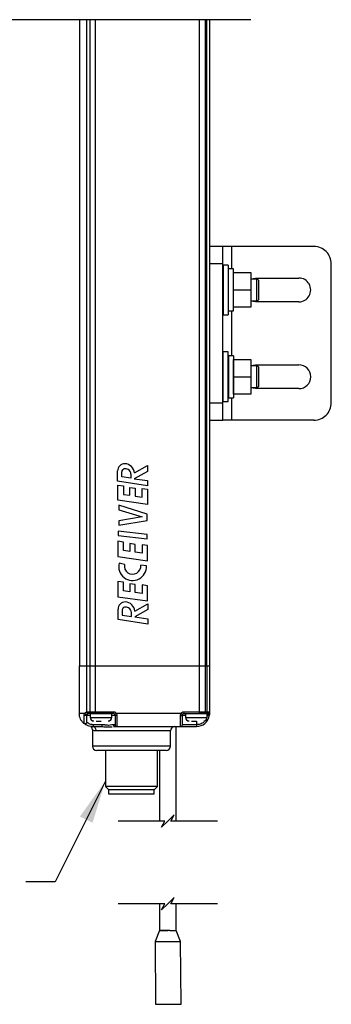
# Model space of a CAD drawing. Header units: inches. Extents: x 0.2 to 10.8, y 0.2 to 8.2.
# Tile 16 of 28: x 6.2 to 7.1, y 2 to 5. Entities that reach past the tile are written whole.
import ezdxf

# ---------------------------------------------------------------- set-up
doc = ezdxf.new("R2010")
doc.units = ezdxf.units.IN
doc.header["$MEASUREMENT"] = 0
doc.layers.add('DIMENSIONS', color=140, linetype='Continuous', lineweight=25)
doc.layers.add('TEXT', color=140, linetype='Continuous', lineweight=25)
doc.dimstyles.new('SLDDIMSTYLE3', dxfattribs={"dimtxt": 0.18, "dimasz": 0.13, "dimexe": 0, "dimexo": 0.0625, "dimgap": 0, "dimtad": 0, "dimtih": 1, "dimtoh": 1, "dimdec": 0, "dimrnd": 1e-09, "dimzin": 0, "dimdsep": 46, "dimtxsty": 'Standard', "dimsah": 1, "dimcen": 0.09, "dimadec": 0, "dimazin": 0, "dimtfac": 0.13, "dimtdec": 0, "dimtofl": 0, "dimtmove": 0, "dimatfit": 3, "dimfxl": 0, "dimfrac": 2, "dimtolj": 1, "dimtzin": 0, "dimarcsym": 0})

msp = doc.modelspace()

# ---------------------------------------------------------------- linework, layer by layer
for p, q in [((6.3354, 4.9703), (6.3354, 3.0159)), ((6.3581, 3.0159), (6.3581, 4.9703)), ((6.3668, 4.9703), (6.3668, 3.0159)), ((6.3835, 4.9703), (6.3835, 3.0159)), ((6.6985, 3.0159), (6.6985, 4.9703)), ((6.7171, 3.0159), (6.7171, 4.9703)), ((6.7214, 3.0159), (6.7214, 4.9703)), ((6.7291, 4.9703), (6.7291, 3.0159)), ((6.7698, 4.284), (6.7304, 4.284)), ((6.7304, 4.2315), (6.7304, 4.284)), ((6.7698, 4.2315), (6.7698, 4.284)), ((6.796, 4.284), (6.7698, 4.284)), ((7.0453, 4.284), (6.796, 4.284)), ((6.796, 4.284), (6.796, 4.2162)), ((6.7304, 3.8115), (6.7304, 4.2315)), ((6.7698, 4.2315), (6.7304, 4.2315)), ((6.7698, 3.8115), (6.7698, 4.2315)), ((7.0978, 3.8115), (7.0978, 4.2315)), ((6.7857, 4.2278), (6.7702, 4.2278)), ((6.7702, 4.2278), (6.7702, 4.0777)), ((6.7857, 4.2278), (6.7857, 4.0777)), ((6.8021, 4.2162), (6.7863, 4.2162)), ((6.7863, 4.0892), (6.7863, 4.2162)), ((6.8021, 4.0892), (6.8021, 4.2162)), ((6.8023, 4.1527), (6.8023, 4.2052)), ((6.8023, 4.2052), (6.8548, 4.2052)), ((6.8548, 4.2052), (6.8548, 4.1527)), ((6.7304, 4.1855), (6.7291, 4.1855)), ((6.7702, 4.1855), (6.7698, 4.1855)), ((6.7863, 4.1855), (6.7857, 4.1855)), ((6.8023, 4.1855), (6.8021, 4.1855)), ((6.8548, 4.1862), (6.8682, 4.1888)), ((6.8721, 4.1855), (6.8548, 4.1855)), ((6.8682, 4.1888), (6.9994, 4.1888)), ((6.8721, 4.1199), (6.8721, 4.1855)), ((6.8787, 4.1265), (6.8787, 4.179)), ((6.8023, 4.1527), (6.8548, 4.1527)), ((6.8023, 4.1002), (6.8023, 4.1527)), ((6.8548, 4.1527), (6.8548, 4.1002)), ((6.7291, 4.1199), (6.7304, 4.1199)), ((6.7698, 4.1199), (6.7702, 4.1199)), ((6.7857, 4.1199), (6.7863, 4.1199)), ((6.8021, 4.1199), (6.8023, 4.1199)), ((6.8548, 4.1199), (6.8721, 4.1199)), ((6.8682, 4.1166), (6.8548, 4.1192)), ((6.9994, 4.1166), (6.8682, 4.1166)), ((6.7863, 4.0892), (6.8021, 4.0892)), ((6.796, 4.0892), (6.796, 3.9537)), ((6.8548, 4.1002), (6.8023, 4.1002)), ((6.7702, 4.0777), (6.7857, 4.0777)), ((6.7857, 3.9653), (6.7702, 3.9653)), ((6.7702, 3.8152), (6.7702, 3.9653)), ((6.7857, 3.8152), (6.7857, 3.9653)), ((6.8021, 3.9537), (6.7863, 3.9537)), ((6.7863, 3.9537), (6.7863, 3.8268)), ((6.8021, 3.9537), (6.8021, 3.8268)), ((6.8023, 3.8903), (6.8023, 3.9428)), ((6.8023, 3.9428), (6.8548, 3.9428)), ((6.8548, 3.9428), (6.8548, 3.8903)), ((6.7304, 3.9231), (6.7291, 3.9231)), ((6.7702, 3.9231), (6.7698, 3.9231)), ((6.7863, 3.9231), (6.7857, 3.9231)), ((6.8023, 3.9231), (6.8021, 3.9231)), ((6.8548, 3.9238), (6.8682, 3.9264)), ((6.8721, 3.9231), (6.8548, 3.9231)), ((6.8682, 3.9264), (6.9994, 3.9264)), ((6.8721, 3.8575), (6.8721, 3.9231)), ((6.8787, 3.864), (6.8787, 3.9165)), ((6.8023, 3.8903), (6.8548, 3.8903)), ((6.8023, 3.8378), (6.8023, 3.8903)), ((6.8548, 3.8903), (6.8548, 3.8378)), ((6.7291, 3.8575), (6.7304, 3.8575)), ((6.7698, 3.8575), (6.7702, 3.8575)), ((6.7857, 3.8575), (6.7863, 3.8575)), ((6.8021, 3.8575), (6.8023, 3.8575)), ((6.8548, 3.8575), (6.8721, 3.8575)), ((6.8682, 3.8542), (6.8548, 3.8567)), ((6.9994, 3.8542), (6.8682, 3.8542)), ((6.7702, 3.8152), (6.7857, 3.8152)), ((6.7863, 3.8268), (6.8021, 3.8268)), ((6.796, 3.8268), (6.796, 3.759)), ((6.8548, 3.8378), (6.8023, 3.8378)), ((6.7304, 3.8115), (6.7698, 3.8115)), ((6.7304, 3.759), (6.7304, 3.8115)), ((6.7698, 3.759), (6.7698, 3.8115)), ((6.7304, 3.759), (6.7698, 3.759)), ((6.796, 3.759), (6.7698, 3.759)), ((7.0453, 3.759), (6.796, 3.759)), ((6.4513, 3.5739), (6.4513, 3.6051)), ((6.5019, 3.5992), (6.5418, 3.6214)), ((6.5418, 3.6214), (6.5418, 3.604)), ((6.464, 3.5874), (6.464, 3.6029)), ((6.4916, 3.5833), (6.464, 3.5874)), ((6.4916, 3.5953), (6.4916, 3.5833)), ((6.5418, 3.604), (6.5018, 3.5818)), ((6.5018, 3.5818), (6.5418, 3.5758)), ((6.5418, 3.5758), (6.5418, 3.5604)), ((6.5418, 3.5604), (6.4513, 3.5739)), ((6.452, 3.5164), (6.452, 3.5624)), ((6.452, 3.5624), (6.4687, 3.56)), ((6.4687, 3.56), (6.4687, 3.5342)), ((6.4877, 3.5315), (6.4877, 3.5554)), ((6.4877, 3.5554), (6.5044, 3.553)), ((6.5044, 3.553), (6.5044, 3.5291)), ((6.5251, 3.5262), (6.5251, 3.552)), ((6.5251, 3.552), (6.5418, 3.5496)), ((6.5418, 3.5496), (6.5418, 3.5036)), ((6.5418, 3.5036), (6.452, 3.5164)), ((6.4687, 3.5342), (6.4877, 3.5315)), ((6.5044, 3.5291), (6.5251, 3.5262)), ((6.4549, 3.5019), (6.4552, 3.4872)), ((6.5406, 3.4747), (6.4549, 3.5019)), ((6.4552, 3.4872), (6.5255, 3.4661)), ((6.5255, 3.4661), (6.4549, 3.4544)), ((6.4549, 3.4409), (6.5406, 3.4557)), ((6.5406, 3.4557), (6.5406, 3.4747)), ((6.4549, 3.4544), (6.4549, 3.4409)), ((6.4531, 3.4234), (6.4531, 3.4098)), ((6.5406, 3.4131), (6.4531, 3.4234)), ((6.4531, 3.4098), (6.5406, 3.3995)), ((6.5406, 3.3995), (6.5406, 3.4131)), ((6.452, 3.3925), (6.452, 3.3464)), ((6.4687, 3.3901), (6.452, 3.3925)), ((6.4687, 3.3643), (6.4687, 3.3901)), ((6.4877, 3.3854), (6.4877, 3.3616)), ((6.5044, 3.3831), (6.4877, 3.3854)), ((6.5044, 3.3592), (6.5044, 3.3831)), ((6.5251, 3.3821), (6.5251, 3.3563)), ((6.5418, 3.3797), (6.5251, 3.3821)), ((6.5418, 3.3336), (6.5418, 3.3797)), ((6.452, 3.3464), (6.5418, 3.3336)), ((6.4877, 3.3616), (6.4687, 3.3643)), ((6.5251, 3.3563), (6.5044, 3.3592)), ((6.4723, 3.3225), (6.4556, 3.3259)), ((6.5386, 3.3182), (6.5213, 3.3204)), ((6.452, 3.2708), (6.452, 3.2247)), ((6.4687, 3.2684), (6.452, 3.2708)), ((6.4687, 3.2426), (6.4687, 3.2684)), ((6.4877, 3.2637), (6.4877, 3.2399)), ((6.5044, 3.2614), (6.4877, 3.2637)), ((6.5044, 3.2375), (6.5044, 3.2614)), ((6.5251, 3.2604), (6.5251, 3.2346)), ((6.5418, 3.258), (6.5251, 3.2604)), ((6.5418, 3.2119), (6.5418, 3.258)), ((6.452, 3.2247), (6.5418, 3.2119)), ((6.4877, 3.2399), (6.4687, 3.2426)), ((6.5251, 3.2346), (6.5044, 3.2375)), ((6.5031, 3.181), (6.543, 3.2031)), ((6.543, 3.2031), (6.543, 3.1857)), ((6.4525, 3.1556), (6.4525, 3.1868)), ((6.4652, 3.1846), (6.4652, 3.1692)), ((6.4652, 3.1692), (6.4929, 3.165)), ((6.4929, 3.165), (6.4929, 3.177)), ((6.543, 3.1857), (6.5031, 3.1635)), ((6.5031, 3.1635), (6.543, 3.1575)), ((6.543, 3.1575), (6.543, 3.1421)), ((6.543, 3.1421), (6.4525, 3.1556)), ((6.3354, 3.0159), (6.3581, 3.0159)), ((6.3354, 2.8716), (6.3354, 3.0159)), ((6.3581, 3.0159), (6.3668, 3.0159)), ((6.3581, 2.8763), (6.3581, 3.0159)), ((6.3668, 3.0159), (6.3835, 3.0159)), ((6.3668, 3.0159), (6.3668, 2.8768)), ((6.3835, 3.0159), (6.6985, 3.0159)), ((6.3835, 3.0159), (6.3835, 2.8768)), ((6.6985, 3.0159), (6.7171, 3.0159)), ((6.6985, 2.8768), (6.6985, 3.0159)), ((6.7171, 3.0159), (6.7214, 3.0159)), ((6.7171, 2.8768), (6.7171, 3.0159)), ((6.7214, 3.0159), (6.7291, 3.0159)), ((6.7214, 3.0159), (6.7214, 2.8768)), ((6.7291, 3.0159), (6.7291, 2.8768)), ((6.3416, 2.8716), (6.3354, 2.8716)), ((6.3581, 2.8763), (6.3614, 2.8768)), ((6.3584, 2.8455), (6.3584, 2.8663)), ((6.3584, 2.8663), (6.3682, 2.8663)), ((6.3614, 2.8768), (6.3668, 2.8768)), ((6.362, 2.8713), (6.3636, 2.8716)), ((6.3691, 2.8716), (6.3636, 2.8716)), ((6.3668, 2.8768), (6.3835, 2.8768)), ((6.3682, 2.8706), (6.3682, 2.8597)), ((6.4338, 2.8706), (6.3682, 2.8706)), ((6.3682, 2.8597), (6.4338, 2.8597)), ((6.3835, 2.8716), (6.3691, 2.8716)), ((6.378, 2.8709), (6.378, 2.8706)), ((6.4019, 2.8709), (6.378, 2.8709)), ((6.3835, 2.8768), (6.4384, 2.8768)), ((6.3835, 2.8768), (6.3835, 2.8716)), ((6.4384, 2.8716), (6.3835, 2.8716)), ((6.424, 2.8709), (6.4019, 2.8709)), ((6.424, 2.8709), (6.424, 2.8716)), ((6.424, 2.8706), (6.424, 2.8709)), ((6.4338, 2.8597), (6.4338, 2.8706)), ((6.4338, 2.8663), (6.4437, 2.8663)), ((6.4384, 2.8768), (6.4384, 2.8716)), ((6.4437, 2.8663), (6.4437, 2.8374)), ((6.6432, 2.8716), (6.4475, 2.8716)), ((6.4489, 2.8655), (6.4489, 2.8322)), ((6.6418, 2.8322), (6.6418, 2.8655)), ((6.6471, 2.8374), (6.6471, 2.8663)), ((6.6471, 2.8663), (6.6569, 2.8663)), ((6.6523, 2.8768), (6.6985, 2.8768)), ((6.6523, 2.8716), (6.6523, 2.8768)), ((6.6523, 2.8716), (6.6985, 2.8716)), ((6.6569, 2.8706), (6.6569, 2.8597)), ((6.7225, 2.8706), (6.6569, 2.8706)), ((6.6569, 2.8597), (6.7225, 2.8597)), ((6.6668, 2.8716), (6.6668, 2.8709)), ((6.6668, 2.8709), (6.6668, 2.8706)), ((6.6906, 2.8709), (6.6668, 2.8709)), ((6.7127, 2.8709), (6.6906, 2.8709)), ((6.6985, 2.8716), (6.6985, 2.8768)), ((6.6985, 2.8768), (6.7171, 2.8768)), ((6.7134, 2.8716), (6.6985, 2.8716)), ((6.7127, 2.8706), (6.7127, 2.8709)), ((6.7177, 2.8716), (6.7134, 2.8716)), ((6.7171, 2.8768), (6.7214, 2.8768)), ((6.7238, 2.8716), (6.7177, 2.8716)), ((6.7214, 2.8768), (6.7291, 2.8768)), ((6.7225, 2.8597), (6.7225, 2.8706)), ((6.7225, 2.8663), (6.7234, 2.8663)), ((6.7234, 2.8663), (6.7225, 2.8636)), ((6.7238, 2.8716), (6.7238, 2.8689)), ((6.7291, 2.8768), (6.7291, 2.8716)), ((6.35, 2.841), (6.3498, 2.8415)), ((6.35, 2.841), (6.351, 2.8403)), ((6.3584, 2.8455), (6.3582, 2.8443)), ((6.3584, 2.8455), (6.3582, 2.8443)), ((6.3585, 2.845), (6.3584, 2.8455)), ((6.3748, 2.8322), (6.404, 2.8322)), ((6.4037, 2.8374), (6.3776, 2.8374)), ((6.386, 2.8487), (6.401, 2.8487)), ((6.4437, 2.8374), (6.4384, 2.8374)), ((6.4388, 2.8319), (6.443, 2.8322)), ((6.443, 2.8322), (6.4489, 2.8322)), ((6.4489, 2.8322), (6.6418, 2.8322)), ((6.5971, 2.8315), (6.5777, 2.8315)), ((6.6285, 2.8315), (6.6198, 2.8315)), ((6.6285, 2.5462), (6.6285, 2.8315)), ((6.6418, 2.8322), (6.6897, 2.8322)), ((6.6897, 2.8374), (6.6471, 2.8374)), ((6.6747, 2.8487), (6.6897, 2.8487)), ((6.6897, 2.8487), (6.6897, 2.8374)), ((6.6897, 2.8374), (6.6897, 2.8322)), ((6.3748, 2.8208), (6.3748, 2.7731)), ((6.611, 2.8191), (6.3866, 2.8191)), ((6.611, 2.7731), (6.611, 2.8191)), ((6.4938, 2.7731), (6.3748, 2.7731)), ((6.611, 2.7731), (6.4938, 2.7731)), ((6.5978, 2.76), (6.3879, 2.76)), ((6.4285, 2.76), (6.3912, 2.76)), ((6.4141, 2.76), (6.4141, 2.6511)), ((6.4929, 2.76), (6.4285, 2.76)), ((6.5572, 2.76), (6.4929, 2.76)), ((6.5946, 2.76), (6.5572, 2.76)), ((6.5716, 2.6511), (6.5716, 2.76)), ((6.5777, 2.76), (6.5777, 2.5462)), ((6.4141, 2.6511), (6.4233, 2.6419)), ((6.5716, 2.6511), (6.4141, 2.6511)), ((6.5624, 2.6419), (6.5716, 2.6511)), ((6.4233, 2.6419), (6.4929, 2.6419)), ((6.424, 2.6419), (6.424, 2.6288)), ((6.424, 2.6288), (6.5618, 2.6288)), ((6.4929, 2.6419), (6.5624, 2.6419)), ((6.5618, 2.6288), (6.5618, 2.6419)), ((6.5777, 2.2962), (6.5777, 2.2148)), ((6.6285, 2.2149), (6.6285, 2.2962)), ((6.5777, 2.2146), (6.5648, 2.1817)), ((6.5777, 2.2148), (6.6031, 2.2148)), ((6.6093, 2.2148), (6.6031, 2.2148)), ((6.6418, 2.1822), (6.6285, 2.215)), ((6.5648, 2.1817), (6.5661, 1.9918)), ((6.6431, 1.9923), (6.6418, 2.1822))]:
    msp.add_line(p, q)
at = {"flags": 128}
for points in [[(6.3514, 2.8716), (6.3447, 2.8716), (6.3416, 2.8716)], [(6.3498, 2.8415), (6.3498, 2.8443), (6.3498, 2.8496), (6.3498, 2.8569), (6.3498, 2.8655)], [(6.3584, 2.8663), (6.3585, 2.8673), (6.3587, 2.8681)], [(6.3589, 2.8686), (6.3592, 2.8692), (6.3596, 2.8697)], [(6.3614, 2.8768), (6.3614, 2.8758), (6.3616, 2.8748), (6.3618, 2.8739), (6.362, 2.8731), (6.3624, 2.8724), (6.3628, 2.872), (6.3632, 2.8717), (6.3636, 2.8716)], [(6.3617, 2.8712), (6.3626, 2.8715), (6.3636, 2.8716)], [(6.3691, 2.8716), (6.3686, 2.8717), (6.3682, 2.872), (6.3678, 2.8724), (6.3675, 2.8731), (6.3672, 2.8739), (6.367, 2.8748), (6.3669, 2.8758), (6.3668, 2.8768)], [(6.4475, 2.8716), (6.4458, 2.8705), (6.4443, 2.8697), (6.4433, 2.8691), (6.443, 2.8689)], [(6.3776, 2.8374), (6.3776, 2.8364), (6.3774, 2.8354), (6.3771, 2.8345), (6.3768, 2.8337), (6.3764, 2.8331), (6.3759, 2.8326), (6.3753, 2.8323), (6.3748, 2.8322)], [(6.6031, 2.2148), (6.5982, 2.2147), (6.5934, 2.2147), (6.589, 2.2147), (6.5852, 2.2147), (6.582, 2.2146), (6.5797, 2.2146), (6.5782, 2.2146), (6.5777, 2.2146)], [(6.6093, 2.2148), (6.6179, 2.2148), (6.6239, 2.2149), (6.6275, 2.2149), (6.6283, 2.2149)], [(6.5648, 2.1817), (6.5672, 2.1817), (6.5738, 2.1818), (6.5841, 2.1818), (6.5966, 2.1819), (6.61, 2.182), (6.6226, 2.1821), (6.6328, 2.1822), (6.6395, 2.1822), (6.6418, 2.1822)], [(6.5661, 1.9918), (6.5685, 1.9918), (6.5752, 1.9918), (6.5854, 1.9919), (6.598, 1.992), (6.6113, 1.9921), (6.6239, 1.9922), (6.6341, 1.9922), (6.6408, 1.9923), (6.6431, 1.9923)]]:
    msp.add_lwpolyline(points, dxfattribs=at)
for centre, radius, start, end in [((7.0453, 4.2315), 0.0525, 359.9999, 90), ((6.8721, 4.179), 0.00656, 0.0015, 89.9993), ((6.9994, 4.1527), 0.0361, 269.9998, 90.0002), ((6.8721, 4.1265), 0.00656, 270.0007, 359.9985), ((6.8721, 3.9165), 0.00656, 359.9998, 89.9993), ((6.9994, 3.8903), 0.0361, 270, 90), ((6.8721, 3.864), 0.00656, 269.9978, 0.0014), ((7.0453, 3.8115), 0.0525, 270, 0.0001), ((6.4731, 3.6054), 0.0218, 90.0001, 180.8016), ((6.4724, 3.6029), 0.00847, 103.6953, 179.9996), ((6.4744, 3.5955), 0.0162, 57.5621, 104.2247), ((6.472, 3.5973), 0.0299, 3.6637, 87.9244), ((6.4762, 3.5953), 0.0155, 359.9996, 63.4593), ((6.4965, 3.3159), 0.0421, 166.3595, 3.0571), ((6.4966, 3.3176), 0.0248, 168.6707, 6.2665), ((6.4744, 3.1871), 0.0218, 90.0002, 180.8014), ((6.4737, 3.1846), 0.00847, 103.6953, 179.9996), ((6.4757, 3.1772), 0.0162, 57.563, 104.2222), ((6.4733, 3.1791), 0.0299, 3.6636, 87.9238), ((6.4774, 3.177), 0.0155, 359.9996, 63.4593), ((6.3791, 2.8597), 0.0109, 180.0004, 269.9996), ((6.4229, 2.8597), 0.0109, 270.0004, 359.9996), ((6.4384, 2.8663), 0.00525, 29.9968, 90.0025), ((6.6523, 2.8663), 0.00525, 150.0071, 179.9922), ((6.6523, 2.8663), 0.00525, 90.0002, 149.9937), ((6.6678, 2.8597), 0.0109, 180, 270), ((6.6897, 2.8716), 0.0394, 269.9999, 351.1505), ((6.7116, 2.8597), 0.0109, 270, 0), ((6.7124, 2.8761), 0.00469, 281.426, 8.0469), ((6.7168, 2.8761), 0.00469, 281.4279, 8.0449), ((6.7238, 2.8768), 0.00525, 270.0071, 359.994), ((6.425, 2.8361), 0.0214, 176.4952, 190.6224), ((6.4489, 2.8374), 0.00525, 179.9978, 270.0011), ((6.6241, 2.8191), 0.0131, 90.0004, 179.9992), ((6.6418, 2.8374), 0.00525, 269.998, 0.0031), ((6.3879, 2.7731), 0.0131, 180.0012, 269.9995), ((6.5979, 2.7731), 0.0131, 270.0007, 359.9985)]:
    msp.add_arc(centre, radius, start, end)
for points, knots in [([(6.35, 2.841), (6.3478, 2.8429), (6.3435, 2.8469), (6.339, 2.8545), (6.3359, 2.8628), (6.3356, 2.8686), (6.3354, 2.8716)], [0, 0, 0, 0, 0.250001, 0.499998, 0.750002, 1, 1, 1, 1]), ([(6.3498, 2.8655), (6.3498, 2.8666), (6.35, 2.8687), (6.3509, 2.8706), (6.3514, 2.8716)], [0, 0, 0, 0, 0.492606, 1, 1, 1, 1]), ([(6.3584, 2.8663), (6.3583, 2.8662), (6.3581, 2.8659), (6.3574, 2.8657), (6.3565, 2.8655), (6.3553, 2.8653), (6.3539, 2.8653), (6.3525, 2.8653), (6.3511, 2.8653), (6.3502, 2.8655), (6.3498, 2.8655)], [0, 0, 0, 0, 0.040325, 0.115337, 0.226624, 0.367369, 0.527335, 0.694475, 0.856099, 1, 1, 1, 1]), ([(6.3514, 2.8716), (6.3523, 2.8726), (6.3541, 2.8748), (6.3567, 2.8758), (6.3581, 2.8763)], [0, 0, 0, 0, 0.474385, 1, 1, 1, 1]), ([(6.3591, 2.8689), (6.359, 2.8688), (6.3587, 2.8686), (6.358, 2.8685), (6.3571, 2.8685), (6.356, 2.8689), (6.3547, 2.8694), (6.3535, 2.87), (6.3523, 2.8708), (6.3517, 2.8713), (6.3514, 2.8716)], [0, 0, 0, 0, 0.048958, 0.120414, 0.226117, 0.367073, 0.532645, 0.704528, 0.864339, 1, 1, 1, 1]), ([(6.362, 2.8713), (6.3617, 2.8713), (6.3611, 2.8713), (6.3605, 2.8718), (6.3599, 2.8724), (6.3594, 2.8732), (6.3589, 2.8742), (6.3584, 2.8752), (6.3582, 2.8759), (6.3581, 2.8763)], [0, 0, 0, 0, 0.128499, 0.224923, 0.348507, 0.497, 0.662544, 0.834023, 1, 1, 1, 1]), ([(6.3584, 2.8663), (6.3584, 2.8667), (6.3584, 2.8677), (6.3588, 2.8685), (6.3591, 2.8689)], [0, 0, 0, 0, 0.473035, 1, 1, 1, 1]), ([(6.3591, 2.8689), (6.3594, 2.8694), (6.36, 2.8703), (6.3611, 2.8709), (6.3617, 2.8712), (6.3619, 2.8713), (6.362, 2.8713)], [0, 0, 0, 0, 0.485487, 0.833125, 0.939276, 1, 1, 1, 1]), ([(6.4384, 2.8768), (6.4393, 2.8767), (6.4412, 2.8766), (6.4437, 2.8755), (6.4459, 2.8738), (6.447, 2.8723), (6.4475, 2.8716)], [0, 0, 0, 0, 0.249214, 0.499938, 0.749223, 1, 1, 1, 1]), ([(6.443, 2.8689), (6.4432, 2.8685), (6.4436, 2.8677), (6.4436, 2.8668), (6.4437, 2.8663)], [0, 0, 0, 0, 0.513371, 1, 1, 1, 1]), ([(6.4489, 2.8655), (6.4482, 2.8655), (6.447, 2.8655), (6.4454, 2.8657), (6.4442, 2.8658), (6.4438, 2.8662), (6.4437, 2.8663)], [0, 0, 0, 0, 0.372538, 0.689878, 0.90633, 1, 1, 1, 1]), ([(6.4475, 2.8716), (6.4479, 2.8706), (6.4487, 2.8687), (6.4488, 2.8666), (6.4489, 2.8655)], [0, 0, 0, 0, 0.496244, 1, 1, 1, 1]), ([(6.6418, 2.8655), (6.6419, 2.8666), (6.642, 2.8687), (6.6428, 2.8706), (6.6432, 2.8716)], [0, 0, 0, 0, 0.503756, 1, 1, 1, 1]), ([(6.6418, 2.8655), (6.6425, 2.8655), (6.6437, 2.8655), (6.6453, 2.8657), (6.6465, 2.8658), (6.6469, 2.8662), (6.6471, 2.8663)], [0, 0, 0, 0, 0.372554, 0.689916, 0.906377, 1, 1, 1, 1]), ([(6.6432, 2.8716), (6.6437, 2.8723), (6.6448, 2.8738), (6.647, 2.8755), (6.6496, 2.8766), (6.6514, 2.8767), (6.6523, 2.8768)], [0, 0, 0, 0, 0.249225, 0.499953, 0.749234, 1, 1, 1, 1]), ([(6.6478, 2.8689), (6.6477, 2.869), (6.6472, 2.8693), (6.6463, 2.8698), (6.6449, 2.8706), (6.6438, 2.8712), (6.6432, 2.8716)], [0, 0, 0, 0, 0.07609, 0.292885, 0.617317, 1, 1, 1, 1]), ([(6.6471, 2.8663), (6.6471, 2.8668), (6.6472, 2.8677), (6.6476, 2.8685), (6.6478, 2.8689)], [0, 0, 0, 0, 0.48678, 1, 1, 1, 1]), ([(6.7238, 2.8689), (6.7238, 2.8685), (6.7238, 2.8676), (6.7235, 2.8667), (6.7234, 2.8663)], [0, 0, 0, 0, 0.490275, 1, 1, 1, 1]), ([(6.7286, 2.8655), (6.7285, 2.8655), (6.728, 2.8656), (6.7269, 2.8658), (6.7253, 2.866), (6.7241, 2.8662), (6.7234, 2.8663)], [0, 0, 0, 0, 0.076118, 0.292876, 0.6173, 1, 1, 1, 1]), ([(6.7238, 2.8689), (6.7245, 2.869), (6.7258, 2.869), (6.7274, 2.8696), (6.7288, 2.8704), (6.729, 2.8712), (6.7291, 2.8716)], [0, 0, 0, 0, 0.319602, 0.603867, 0.828868, 1, 1, 1, 1]), ([(6.7291, 2.8716), (6.7291, 2.8706), (6.729, 2.8685), (6.7288, 2.8665), (6.7286, 2.8655)], [0, 0, 0, 0, 0.481036, 1, 1, 1, 1]), ([(6.3584, 2.8455), (6.3583, 2.845), (6.3582, 2.844), (6.3576, 2.8427), (6.3566, 2.8416), (6.3554, 2.8407), (6.3539, 2.8403), (6.3525, 2.8403), (6.351, 2.8407), (6.3502, 2.8412), (6.3498, 2.8415)], [0, 0, 0, 0, 0.124114, 0.248466, 0.373163, 0.498305, 0.623756, 0.749342, 0.874828, 1, 1, 1, 1]), ([(6.3585, 2.845), (6.3585, 2.8446), (6.3584, 2.8437), (6.3578, 2.8424), (6.3569, 2.8412), (6.3555, 2.8402), (6.354, 2.8398), (6.3524, 2.8398), (6.3511, 2.8402), (6.3503, 2.8407), (6.35, 2.841)], [0, 0, 0, 0, 0.107584, 0.229013, 0.361744, 0.500848, 0.639748, 0.771996, 0.892853, 1, 1, 1, 1]), ([(6.3748, 2.8322), (6.3716, 2.8324), (6.3659, 2.8328), (6.3585, 2.8355), (6.3534, 2.8383), (6.3509, 2.8402), (6.35, 2.841)], [0, 0, 0, 0, 0.350452, 0.64266, 0.867077, 1, 1, 1, 1]), ([(6.3776, 2.8374), (6.3752, 2.8376), (6.3707, 2.838), (6.3651, 2.8403), (6.3612, 2.8428), (6.3592, 2.8444), (6.3585, 2.845)], [0, 0, 0, 0, 0.344951, 0.63614, 0.863499, 1, 1, 1, 1]), ([(6.3713, 2.8316), (6.3713, 2.8315), (6.3697, 2.8313), (6.3713, 2.8294), (6.3729, 2.8275)], [0, 0, 0, 0, 0.040034, 1, 1, 1, 1]), ([(6.3709, 2.83), (6.3715, 2.8293), (6.3727, 2.828), (6.3743, 2.8248), (6.3746, 2.8223), (6.3748, 2.8206)], [0, 0, 0, 0, 0.263598, 0.521547, 1, 1, 1, 1]), ([(6.3866, 2.8191), (6.3864, 2.8208), (6.3861, 2.8242), (6.3834, 2.8285), (6.3795, 2.8316), (6.3763, 2.832), (6.3748, 2.8322)], [0, 0, 0, 0, 0.26201, 0.517162, 0.762264, 1, 1, 1, 1]), ([(6.4384, 2.8374), (6.4367, 2.8372), (6.4318, 2.8365), (6.4248, 2.8353), (6.4189, 2.8358), (6.4152, 2.8363), (6.4106, 2.837), (6.4065, 2.8372), (6.4037, 2.8374)], [0, 0, 0, 0, 0.146958, 0.429105, 0.600549, 0.654017, 0.752701, 1, 1, 1, 1]), ([(6.404, 2.8322), (6.411, 2.8314), (6.4211, 2.8303), (6.4312, 2.8313), (6.4343, 2.8315)], [0, 0, 0, 0, 0.696395, 1, 1, 1, 1]), ([(6.4384, 2.8374), (6.4385, 2.8367), (6.4386, 2.8354), (6.4397, 2.8337), (6.4412, 2.8324), (6.4424, 2.8323), (6.443, 2.8322)], [0, 0, 0, 0, 0.26481, 0.521233, 0.765193, 1, 1, 1, 1]), ([(6.715, 2.8494), (6.714, 2.8481), (6.7106, 2.8435), (6.7015, 2.8387), (6.6936, 2.8379), (6.6897, 2.8374)], [0, 0, 0, 0, 0.168425, 0.597525, 1, 1, 1, 1]), ([(6.3866, 2.8191), (6.3848, 2.8191), (6.3829, 2.8192), (6.379, 2.8197), (6.3768, 2.8202), (6.3748, 2.8207)], [0, 0, 0, 0, 0.431963, 0.474995, 1, 1, 1, 1])]:
    msp.add_open_spline(points, degree=3, knots=knots)
at = {"layer": 'DIMENSIONS', "color": 140}
for p, q in [((6.8541, 4.9703), (5.7064, 4.9703)), ((6.6219, 2.565), (6.6031, 2.5462)), ((6.6125, 2.5462), (6.6219, 2.565)), ((6.5937, 2.5462), (6.4527, 2.5462)), ((6.6031, 2.5462), (6.5843, 2.5274)), ((6.5843, 2.5274), (6.5937, 2.5462)), ((6.7535, 2.5462), (6.6125, 2.5462)), ((6.5937, 2.2962), (6.4527, 2.2962)), ((6.6031, 2.2962), (6.5843, 2.2774)), ((6.5843, 2.2774), (6.5937, 2.2962)), ((6.6219, 2.315), (6.6031, 2.2962)), ((6.6125, 2.2962), (6.6219, 2.315)), ((6.7535, 2.2962), (6.6125, 2.2962))]:
    msp.add_line(p, q, dxfattribs=at)

# ---------------------------------------------------------------- leaders
at = {"layer": 'TEXT'}
msp.add_leader([(6.4141, 2.6667), (6.2624, 2.3618), (6.1737, 2.3618)], dimstyle='SLDDIMSTYLE3', dxfattribs=at)

doc.saveas('drawing.dxf')
